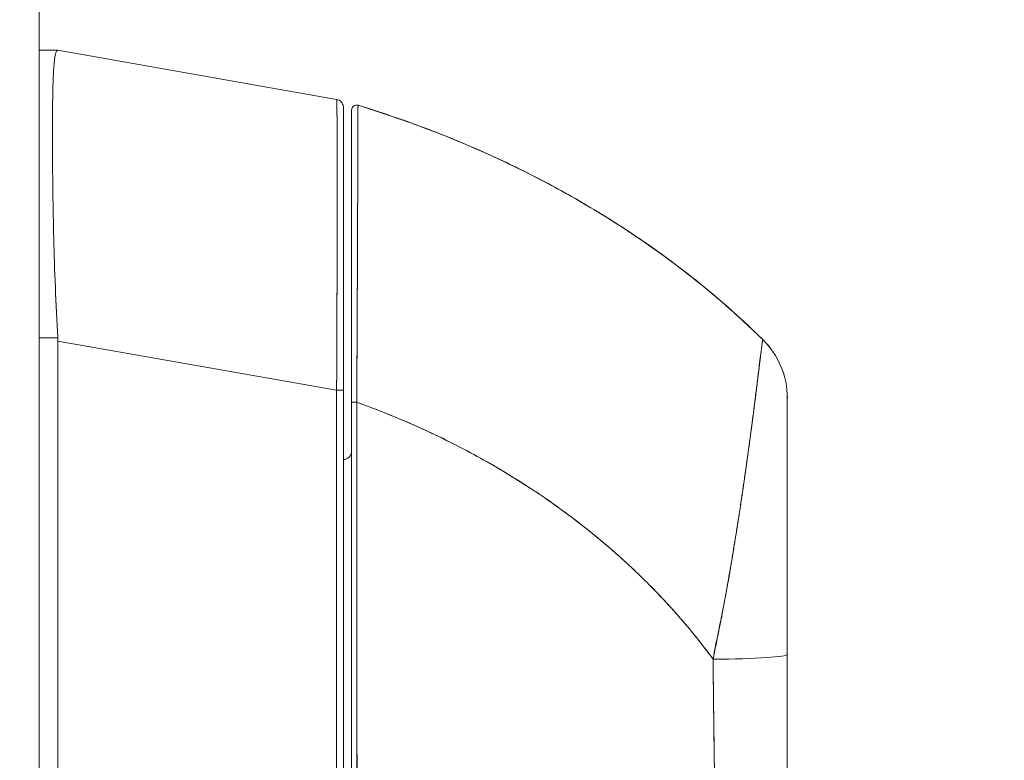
# Model space of a CAD drawing. Header units: inches. Extents: x 10 to 331, y 10 to 212.
# Tile 116 of 145: x 257.55 to 259.91, y 116.33 to 118.1. Entities that reach past the tile are written whole.
import ezdxf

# ---------------------------------------------------------------- set-up
doc = ezdxf.new("R2010")
doc.units = ezdxf.units.IN
doc.header["$LTSCALE"] = 20
doc.header["$MEASUREMENT"] = 0
for name, color, linetype, lineweight in [('Dimension (ANSI)', 7, 'Continuous', 5), ('Hatch (ANSI)', 7, 'Continuous', 5), ('Visible (ANSI)', 7, 'Continuous', 5)]:
    doc.layers.add(name, color=color, linetype=linetype, lineweight=lineweight)
doc.styles.add('ROMANS', font='romans.shx')
doc.dimstyles.new('Default (ANSI)', dxfattribs={"dimscale": 20, "dimtxt": 0.065, "dimasz": 0.08, "dimexe": 0.125, "dimexo": 0.0625, "dimgap": 0.031496, "dimtad": 0, "dimtih": 1, "dimtoh": 1, "dimrnd": 1e-08, "dimzin": 0, "dimdsep": 46, "dimtxsty": 'ROMANS', "dimcen": 0.09, "dimdle": 0.393701, "dimclrd": 256, "dimclre": 256, "dimclrt": 256, "dimadec": 0, "dimazin": 0, "dimtfac": 1.538462, "dimtofl": 0, "dimtmove": 0, "dimatfit": 3, "dimfxl": 1, "dimtolj": 1, "dimtzin": 0, "dimlwd": -1, "dimlwe": -1, "dimarcsym": 0})

# ---------------------------------------------------------------- blocks, each defined once
blk = doc.blocks.new('*D30')
at = {"layer": 'Defpoints', "color": 0, "transparency": 16777216}
for p in [(256.3255, 144.8243), (265.7186, 144.8243), (255.3714, 115.6993)]:
    blk.add_point(p, dxfattribs=at)
at = {"layer": 'Dimension (ANSI)', "transparency": 16777216}
for p, q in [((257.5755, 144.8243), (268.2186, 144.8243)), ((265.7186, 143.2243), (265.7186, 131.885)), ((265.7186, 117.2993), (265.7186, 127.1584)), ((256.6214, 115.6993), (268.2186, 115.6993))]:
    blk.add_line(p, q, dxfattribs=at)
for points in [[(265.4519, 143.2243), (265.9852, 143.2243), (265.7186, 144.8243)], [(265.4519, 117.2993), (265.9852, 117.2993), (265.7186, 115.6993)]]:
    blk.add_solid(points, dxfattribs=at)
at = {"layer": 'Dimension (ANSI)', "transparency": 16777216, "insert": (265.7186, 129.5217), "char_height": 1.3, "attachment_point": 5, "style": 'ROMANS'}
blk.add_mtext('\\A1;29.12\\PTYP.', dxfattribs=at)

msp = doc.modelspace()

# ---------------------------------------------------------------- hatches: boundary and pattern name
at = {"layer": 'Hatch (ANSI)'}
h = msp.add_hatch(dxfattribs=at)
h.set_pattern_fill('ANSI31', color=256, scale=20, angle=15, style=0)
edge = h.paths.add_edge_path()
edge.add_line((256.7192, 147.5744), (257.4692, 147.5744))
edge.add_ellipse((257.4692, 147.5431), major_axis=(0, 0.0312), ratio=1, start_angle=270, end_angle=360, ccw=False)
edge.add_line((257.5005, 147.5431), (257.5005, 85.543))
edge.add_ellipse((257.4692, 85.543), major_axis=(0.0313, 0), ratio=1, start_angle=270, end_angle=360, ccw=False)
edge.add_line((257.4692, 85.5118), (256.7192, 85.5118))
edge.add_line((256.7192, 85.5118), (256.7192, 85.4181))
edge.add_line((256.7192, 85.4181), (257.4692, 85.4181))
edge.add_ellipse((257.4692, 85.543), major_axis=(0, -0.125), ratio=1, start_angle=0, end_angle=90)
edge.add_line((257.5942, 85.543), (257.5942, 147.5431))
edge.add_ellipse((257.4692, 147.5431), major_axis=(0.1249, 0), ratio=1, start_angle=0, end_angle=90)
edge.add_line((257.4692, 147.6681), (256.7192, 147.6681))
edge.add_line((256.7192, 147.6681), (256.7192, 147.5744))

# ---------------------------------------------------------------- linework, layer by layer
at = {"layer": 'Visible (ANSI)'}
for p, q in [((257.5942, 85.543), (257.5942, 147.5431)), ((257.6386, 118.0316), (257.5942, 118.0316)), ((257.6386, 118.0316), (257.6385, 118.0316)), ((257.6385, 118.0316), (257.6386, 118.0316)), ((258.3063, 117.9138), (257.6388, 118.0316)), ((257.6388, 118.0316), (257.6388, 118.0316)), ((257.6388, 118.0316), (257.6388, 118.0316)), ((258.3063, 117.9138), (258.3063, 117.9138)), ((258.3063, 117.9138), (258.3063, 117.9138)), ((258.3225, 117.2168), (258.3225, 117.8944)), ((257.6261, 117.7639), (257.6261, 117.7639)), ((257.6261, 117.7637), (257.6261, 117.7637)), ((257.6261, 117.7637), (257.6261, 117.7637)), ((257.6262, 117.744), (257.6262, 117.744)), ((257.6262, 117.7438), (257.6262, 117.7438)), ((257.5942, 117.3425), (257.6386, 117.3425)), ((257.6386, 117.3425), (257.5942, 117.3425)), ((257.6388, 117.3346), (257.6388, 116.2706)), ((257.6388, 116.2706), (257.6388, 117.3346)), ((257.6388, 117.3346), (258.3063, 117.2168)), ((258.3063, 117.2168), (257.6388, 117.3346)), ((258.3063, 116.2904), (258.3063, 117.2168)), ((258.3063, 117.2168), (258.3063, 116.2904)), ((258.3225, 116.2904), (258.3225, 117.2168)), ((258.3225, 117.2168), (258.3225, 116.2904)), ((258.3545, 117.1834), (258.3545, 117.1834)), ((259.3855, 117.198), (259.3855, 117.1981)), ((258.3549, 117.107), (258.3545, 117.107)), ((258.3545, 117.107), (258.3549, 117.107)), ((259.2081, 116.5431), (259.2081, 116.5431)), ((259.2081, 116.5431), (259.2081, 116.5431)), ((259.2086, 116.4959), (259.2086, 116.4959))]:
    msp.add_line(p, q, dxfattribs=at)
for centre, radius, start, end in [((258.3029, 117.8944), 0.0197, 79.9751, 79.9801), ((258.3029, 117.8944), 0.0197, 79.9751, 80), ((258.3029, 117.894), 0.0197, 79.6627, 79.7232), ((258.3029, 117.894), 0.0197, 79.6615, 79.722), ((258.354, 117.8883), 0.0118, 73.0732, 180), ((258.354, 117.8883), 0.0118, 73.0681, 180.0177), ((258.3029, 117.3502), 0.0197, 281.4243, 281.432), ((259.1887, 117.1981), 0.1968, 359.9852, 45.4624), ((259.1887, 117.198), 0.1969, 0, 45.4728), ((258.3225, 117.0707), 0.0197, 270, 0)]:
    msp.add_arc(centre, radius, start, end, dxfattribs=at)
for centre, major_axis, ratio, start_param, end_param in [((257.5099, 118.0316), (0.129, 0), 0.001273, 0.007284, 0.061264), ((257.5099, 118.0316), (0.129, 0), 0.001274, 0.007284, 0.061264), ((257.5099, 117.3346), (0.129, 0), 0.999999, 0, 0.061082), ((257.5099, 117.3346), (0.129, 0), 0.999999, 0, 0.061082), ((258.3029, 117.2168), (0.0197, 0), 0.001274, 0.000001, 1.396264), ((258.3029, 117.2168), (0.0197, 0), 0.001274, 0, 1.396263), ((258.354, 117.1882), (-0.0118, 0), 0.000928, 0, 1.610517), ((258.354, 117.1882), (-0.0118, 0), 0.000928, 0, 1.610517), ((259.228, 116.5431), (0, -0.6398), 0.000117, 1.776706, 1.779162), ((259.1887, 116.5843), (0.1969, 0), 0.059815, 4.809756, 6.283185), ((259.1887, 116.5843), (0.1969, 0), 0.059815, 4.809756, 6.283185), ((259.169, 116.4959), (0.0591, 0), 0.00001, 5.447456, 5.447942)]:
    msp.add_ellipse(centre, major_axis=major_axis, ratio=ratio, start_param=start_param, end_param=end_param, dxfattribs=at)
for points, knots in [([(257.6386, 117.3425), (257.6362, 117.3835), (257.6342, 117.4242), (257.6327, 117.4642), (257.6311, 117.5041), (257.6299, 117.5432), (257.629, 117.581), (257.6281, 117.6187), (257.6274, 117.6551), (257.6269, 117.6897), (257.6264, 117.7242), (257.6261, 117.757), (257.6259, 117.7875), (257.6257, 117.818), (257.6257, 117.8462), (257.6259, 117.8717), (257.6261, 117.8973), (257.6264, 117.9201), (257.6269, 117.94), (257.6274, 117.9598), (257.6281, 117.9767), (257.629, 117.9903), (257.6299, 118.004), (257.6311, 118.0143), (257.6327, 118.0213), (257.6342, 118.0282), (257.6362, 118.0317), (257.6386, 118.0316)], [0, 0, 0, 0, 0.111111, 0.111111, 0.111111, 0.222222, 0.222222, 0.222222, 0.333333, 0.333333, 0.333333, 0.444444, 0.444444, 0.444444, 0.555556, 0.555556, 0.555556, 0.666667, 0.666667, 0.666667, 0.777778, 0.777778, 0.777778, 0.888889, 0.888889, 0.888889, 1, 1, 1, 1]), ([(257.6386, 118.0316), (257.6363, 118.0317), (257.6343, 118.0282), (257.6327, 118.0213), (257.6311, 118.0144), (257.6299, 118.004), (257.629, 117.9903), (257.629, 117.9903), (257.629, 117.9902), (257.629, 117.9902), (257.6281, 117.9766), (257.6274, 117.9598), (257.6269, 117.94), (257.6269, 117.9399), (257.6269, 117.9399), (257.6269, 117.9398), (257.6264, 117.92), (257.6261, 117.8973), (257.6259, 117.8719), (257.6259, 117.8718), (257.6259, 117.8717), (257.6259, 117.8716), (257.6257, 117.8461), (257.6257, 117.818), (257.6259, 117.7875), (257.6259, 117.7874), (257.6259, 117.7873), (257.6259, 117.7872), (257.6261, 117.7569), (257.6264, 117.7243), (257.6269, 117.6898), (257.6269, 117.6898), (257.6269, 117.6897), (257.6269, 117.6896), (257.6274, 117.6551), (257.6281, 117.6188), (257.629, 117.5812), (257.629, 117.5811), (257.629, 117.581), (257.629, 117.581), (257.6299, 117.5432), (257.6311, 117.504), (257.6327, 117.464), (257.6327, 117.4639), (257.6327, 117.4638), (257.6327, 117.4637), (257.6343, 117.4239), (257.6363, 117.3832), (257.6386, 117.3425)], [0, 0, 0, 0, 0.110836, 0.110836, 0.110836, 0.222222, 0.222222, 0.222222, 0.222377, 0.222377, 0.222377, 0.333093, 0.333093, 0.333093, 0.333333, 0.333333, 0.333333, 0.444037, 0.444037, 0.444037, 0.444444, 0.444444, 0.444444, 0.555556, 0.555556, 0.555556, 0.555957, 0.555957, 0.555957, 0.666667, 0.666667, 0.666667, 0.6669, 0.6669, 0.6669, 0.777608, 0.777608, 0.777608, 0.777778, 0.777778, 0.777778, 0.888889, 0.888889, 0.888889, 0.889157, 0.889157, 0.889157, 1, 1, 1, 1]), ([(258.3063, 117.2168), (258.3063, 117.2263), (258.3064, 117.2358), (258.3064, 117.2454), (258.3065, 117.2575), (258.3065, 117.2697), (258.3066, 117.2819), (258.3066, 117.294), (258.3067, 117.3061), (258.3067, 117.3181), (258.3068, 117.3301), (258.3068, 117.342), (258.3068, 117.3539), (258.3069, 117.3658), (258.3069, 117.3776), (258.307, 117.3893), (258.307, 117.401), (258.307, 117.4126), (258.3071, 117.4241), (258.3071, 117.4356), (258.3072, 117.447), (258.3072, 117.4583), (258.3072, 117.467), (258.3072, 117.4756), (258.3073, 117.4842), (258.3073, 117.4867), (258.3073, 117.4892), (258.3073, 117.4918), (258.3073, 117.5028), (258.3073, 117.5137), (258.3074, 117.5244), (258.3074, 117.5351), (258.3074, 117.5457), (258.3074, 117.5562), (258.3075, 117.5666), (258.3075, 117.5769), (258.3075, 117.587), (258.3075, 117.5971), (258.3075, 117.6071), (258.3075, 117.6168), (258.3076, 117.6266), (258.3076, 117.6362), (258.3076, 117.6456), (258.3076, 117.655), (258.3076, 117.6642), (258.3076, 117.6732), (258.3076, 117.6821), (258.3076, 117.6909), (258.3076, 117.6995), (258.3076, 117.7034), (258.3076, 117.7072), (258.3076, 117.711), (258.3076, 117.7156), (258.3076, 117.7201), (258.3076, 117.7246), (258.3076, 117.7327), (258.3076, 117.7407), (258.3076, 117.7484), (258.3076, 117.756), (258.3076, 117.7635), (258.3076, 117.7707), (258.3076, 117.7779), (258.3076, 117.7849), (258.3075, 117.7916), (258.3075, 117.7984), (258.3075, 117.8048), (258.3075, 117.811), (258.3075, 117.8173), (258.3075, 117.8232), (258.3074, 117.8289), (258.3074, 117.8346), (258.3074, 117.84), (258.3074, 117.8452), (258.3073, 117.8503), (258.3073, 117.8552), (258.3073, 117.8598), (258.3073, 117.8604), (258.3073, 117.861), (258.3073, 117.8617), (258.3072, 117.8656), (258.3072, 117.8693), (258.3072, 117.8728), (258.3071, 117.8768), (258.3071, 117.8806), (258.3071, 117.884), (258.307, 117.8875), (258.307, 117.8906), (258.307, 117.8935), (258.3069, 117.8964), (258.3069, 117.899), (258.3068, 117.9012), (258.3068, 117.9035), (258.3067, 117.9055), (258.3067, 117.9071), (258.3066, 117.9088), (258.3066, 117.9101), (258.3065, 117.9112), (258.3065, 117.9122), (258.3064, 117.913), (258.3064, 117.9134), (258.3064, 117.9137), (258.3063, 117.9138), (258.3063, 117.9138)], [0, 0, 0, 0, 0.0260388, 0.0260388, 0.0260388, 0.0593991, 0.0593991, 0.0593991, 0.0926497, 0.0926497, 0.0926497, 0.1257938, 0.1257938, 0.1257938, 0.1588389, 0.1588389, 0.1588389, 0.1917905, 0.1917905, 0.1917905, 0.2246532, 0.2246532, 0.2246532, 0.25, 0.25, 0.25, 0.2574358, 0.2574358, 0.2574358, 0.2901404, 0.2901404, 0.2901404, 0.3227745, 0.3227745, 0.3227745, 0.3553485, 0.3553485, 0.3553485, 0.3878767, 0.3878767, 0.3878767, 0.4203668, 0.4203668, 0.4203668, 0.4528349, 0.4528349, 0.4528349, 0.4852879, 0.4852879, 0.4852879, 0.5, 0.5, 0.5, 0.5177401, 0.5177401, 0.5177401, 0.550195, 0.550195, 0.550195, 0.5826627, 0.5826627, 0.5826627, 0.6151545, 0.6151545, 0.6151545, 0.6476861, 0.6476861, 0.6476861, 0.6802665, 0.6802665, 0.6802665, 0.7129059, 0.7129059, 0.7129059, 0.7456178, 0.7456178, 0.7456178, 0.75, 0.75, 0.75, 0.7784088, 0.7784088, 0.7784088, 0.8112784, 0.8112784, 0.8112784, 0.8442369, 0.8442369, 0.8442369, 0.8772913, 0.8772913, 0.8772913, 0.9104457, 0.9104457, 0.9104457, 0.9437053, 0.9437053, 0.9437053, 0.9770768, 0.9770768, 0.9770768, 0.9991659, 0.9991659, 0.9991659, 0.9991659]), ([(258.3063, 117.9138), (258.3084, 117.9134), (258.3104, 117.9127), (258.3141, 117.9107), (258.3158, 117.9094), (258.3187, 117.9063), (258.3199, 117.9046), (258.3216, 117.9008), (258.3222, 117.8987), (258.3225, 117.8961), (258.3225, 117.8956), (258.3225, 117.895), (258.3225, 117.8949), (258.3225, 117.8947), (258.3225, 117.8946), (258.3225, 117.8945), (258.3225, 117.8945), (258.3225, 117.8945), (258.3225, 117.8945), (258.3225, 117.8945), (258.3225, 117.8945), (258.3225, 117.8944), (258.3225, 117.8944), (258.3225, 117.8944), (258.3225, 117.8944), (258.3225, 117.8944), (258.3225, 117.8944), (258.3225, 117.8944), (258.3225, 117.8944), (258.3225, 117.8944), (258.3225, 117.8944), (258.3225, 117.8944), (258.3225, 117.8944), (258.3225, 117.8944), (258.3225, 117.8944), (258.3225, 117.8944)], [0, 0, 0, 0, 0.0161556, 0.0161556, 0.03207939, 0.03207939, 0.0480115, 0.0480115, 0.06394331, 0.06394331, 0.06787844, 0.06787844, 0.06861572, 0.06861572, 0.06916873, 0.06916873, 0.06937665, 0.06937665, 0.06942682, 0.06942682, 0.06945185, 0.06945185, 0.06950272, 0.06950272, 0.06960397, 0.06960397, 0.07000415, 0.07000415, 0.07080135, 0.07080135, 0.07139923, 0.07139923, 0.07162343, 0.07162343, 0.07163589, 0.07163589, 0.07163589, 0.07163589]), ([(258.3063, 117.9138), (258.3064, 117.9138), (258.3066, 117.9102), (258.3068, 117.9032), (258.307, 117.8961), (258.3071, 117.8856), (258.3072, 117.8717), (258.3073, 117.8579), (258.3074, 117.8408), (258.3075, 117.8207), (258.3075, 117.8006), (258.3076, 117.7775), (258.3076, 117.7517), (258.3076, 117.7259), (258.3076, 117.6974), (258.3076, 117.6667), (258.3076, 117.6359), (258.3075, 117.6029), (258.3075, 117.5679), (258.3074, 117.533), (258.3073, 117.4962), (258.3072, 117.458), (258.3071, 117.4198), (258.307, 117.3803), (258.3068, 117.3399), (258.3066, 117.2995), (258.3064, 117.2583), (258.3063, 117.2168)], [0.0008172, 0.0008172, 0.0008172, 0.0008172, 0.1111111, 0.1111111, 0.1111111, 0.2222222, 0.2222222, 0.2222222, 0.3333333, 0.3333333, 0.3333333, 0.4444444, 0.4444444, 0.4444444, 0.5555556, 0.5555556, 0.5555556, 0.6666667, 0.6666667, 0.6666667, 0.7777778, 0.7777778, 0.7777778, 0.8888889, 0.8888889, 0.8888889, 1, 1, 1, 1]), ([(258.3063, 117.9134), (258.3063, 117.9134), (258.3064, 117.9132), (258.3064, 117.9128), (258.3065, 117.9123), (258.3065, 117.9114), (258.3066, 117.9103), (258.3066, 117.9092), (258.3067, 117.9077), (258.3067, 117.906), (258.3068, 117.9042), (258.3068, 117.9022), (258.3068, 117.8998), (258.3069, 117.8975), (258.3069, 117.8948), (258.307, 117.8919), (258.307, 117.8889), (258.307, 117.8857), (258.3071, 117.8821), (258.3071, 117.8786), (258.3072, 117.8747), (258.3072, 117.8706), (258.3072, 117.8674), (258.3072, 117.8641), (258.3073, 117.8606), (258.3073, 117.8595), (258.3073, 117.8585), (258.3073, 117.8574), (258.3073, 117.8527), (258.3073, 117.8478), (258.3074, 117.8425), (258.3074, 117.8373), (258.3074, 117.8318), (258.3074, 117.826), (258.3075, 117.8203), (258.3075, 117.8142), (258.3075, 117.8079), (258.3075, 117.8017), (258.3075, 117.7951), (258.3075, 117.7883), (258.3076, 117.7815), (258.3076, 117.7745), (258.3076, 117.7672), (258.3076, 117.7599), (258.3076, 117.7524), (258.3076, 117.7446), (258.3076, 117.7371), (258.3076, 117.7294), (258.3076, 117.7215)], [0.0006803, 0.0006803, 0.0006803, 0.0006803, 0.026039, 0.026039, 0.026039, 0.0593997, 0.0593997, 0.0593997, 0.0926502, 0.0926502, 0.0926502, 0.1257944, 0.1257944, 0.1257944, 0.1588399, 0.1588399, 0.1588399, 0.191791, 0.191791, 0.191791, 0.2246533, 0.2246533, 0.2246533, 0.25, 0.25, 0.25, 0.2574361, 0.2574361, 0.2574361, 0.2901408, 0.2901408, 0.2901408, 0.322775, 0.322775, 0.322775, 0.3553497, 0.3553497, 0.3553497, 0.3878762, 0.3878762, 0.3878762, 0.4203663, 0.4203663, 0.4203663, 0.4528321, 0.4528321, 0.4528321, 0.484194, 0.484194, 0.484194, 0.484194]), ([(258.3225, 117.2168), (258.3225, 117.2575), (258.3225, 117.2974), (258.3225, 117.3366), (258.3225, 117.3758), (258.3225, 117.4143), (258.3225, 117.4515), (258.3225, 117.4887), (258.3225, 117.5244), (258.3225, 117.5584), (258.3225, 117.5923), (258.3225, 117.6245), (258.3225, 117.6544), (258.3225, 117.6843), (258.3225, 117.712), (258.3225, 117.737), (258.3225, 117.7621), (258.3225, 117.7846), (258.3225, 117.8041), (258.3225, 117.8236), (258.3225, 117.8402), (258.3225, 117.8537), (258.3225, 117.8671), (258.3225, 117.8774), (258.3225, 117.8842), (258.3225, 117.891), (258.3225, 117.8944), (258.3225, 117.8944)], [0, 0, 0, 0, 0.111111, 0.111111, 0.111111, 0.222222, 0.222222, 0.222222, 0.333333, 0.333333, 0.333333, 0.444444, 0.444444, 0.444444, 0.555556, 0.555556, 0.555556, 0.666667, 0.666667, 0.666667, 0.777778, 0.777778, 0.777778, 0.888889, 0.888889, 0.888889, 1, 1, 1, 1]), ([(258.3225, 117.8944), (258.3225, 117.8943), (258.3225, 117.8943), (258.3225, 117.8919), (258.3225, 117.8784), (258.3225, 117.8304), (258.3225, 117.7954), (258.3225, 117.7076), (258.3225, 117.6536), (258.3225, 117.5321), (258.3225, 117.4626), (258.3225, 117.3483), (258.3225, 117.3045), (258.3225, 117.246), (258.3225, 117.2314), (258.3225, 117.2168)], [0, 0, 0, 0, 0.056294, 0.056294, 0.601235, 0.601235, 1.14251, 1.14251, 1.689624, 1.689624, 2.25407, 2.25407, 2.589419, 2.589419, 2.700746, 2.700746, 2.700746, 2.700746]), ([(258.3575, 117.8996), (258.3575, 117.8996), (258.3575, 117.8996), (258.3575, 117.8996), (258.3575, 117.8996), (258.3575, 117.8995), (258.3575, 117.8995), (258.3575, 117.8995), (258.3575, 117.8994), (258.3575, 117.8993), (258.3575, 117.8993), (258.3575, 117.8992), (258.3575, 117.8991), (258.3575, 117.899), (258.3575, 117.8988), (258.3575, 117.8987), (258.3575, 117.8985), (258.3575, 117.8984), (258.3575, 117.8982), (258.3575, 117.898), (258.3575, 117.8977), (258.3575, 117.8975), (258.3575, 117.8972), (258.3575, 117.8969), (258.3575, 117.8966), (258.3575, 117.8962), (258.3575, 117.8958), (258.3575, 117.8954), (258.3575, 117.8949), (258.3574, 117.8944), (258.3574, 117.8938), (258.3574, 117.8932), (258.3574, 117.8925), (258.3574, 117.8917), (258.3574, 117.8908), (258.3574, 117.8899), (258.3574, 117.8889), (258.3574, 117.888), (258.3574, 117.8871), (258.3574, 117.8861), (258.3574, 117.8858), (258.3574, 117.8855), (258.3574, 117.8852), (258.3574, 117.8838), (258.3574, 117.8823), (258.3574, 117.8807), (258.3574, 117.8789), (258.3574, 117.877), (258.3574, 117.875), (258.3574, 117.8728), (258.3574, 117.8705), (258.3574, 117.8681), (258.3574, 117.8654), (258.3573, 117.8626), (258.3573, 117.8596), (258.3573, 117.8564), (258.3573, 117.8529), (258.3573, 117.8493), (258.3573, 117.8482), (258.3573, 117.8471), (258.3573, 117.8459), (258.3573, 117.843), (258.3573, 117.8399), (258.3573, 117.8367), (258.3572, 117.8318), (258.3572, 117.8267), (258.3572, 117.8213), (258.3572, 117.8154), (258.3572, 117.8092), (258.3572, 117.8026), (258.3571, 117.7956), (258.3571, 117.7883), (258.3571, 117.7806), (258.3571, 117.7804), (258.3571, 117.7802), (258.3571, 117.7799), (258.357, 117.7712), (258.357, 117.7621), (258.357, 117.7526), (258.357, 117.7422), (258.3569, 117.7313), (258.3569, 117.7199), (258.3568, 117.711), (258.3568, 117.7019), (258.3568, 117.6925), (258.3568, 117.6885), (258.3568, 117.6845), (258.3567, 117.6804), (258.3567, 117.6651), (258.3566, 117.6492), (258.3566, 117.6327), (258.3565, 117.6173), (258.3564, 117.6013), (258.3564, 117.5849), (258.3564, 117.5825), (258.3564, 117.5801), (258.3564, 117.5776), (258.3563, 117.5598), (258.3562, 117.5414), (258.3561, 117.5226), (258.3561, 117.5058), (258.356, 117.4887), (258.3559, 117.4712), (258.3559, 117.4681), (258.3559, 117.465), (258.3559, 117.4618), (258.3558, 117.4493), (258.3558, 117.4367), (258.3557, 117.4239), (258.3556, 117.4096), (258.3556, 117.3951), (258.3555, 117.3805), (258.3554, 117.3674), (258.3554, 117.3541), (258.3553, 117.3408), (258.3553, 117.3365), (258.3553, 117.3321), (258.3552, 117.3277), (258.3552, 117.32), (258.3552, 117.3123), (258.3551, 117.3045), (258.3551, 117.2934), (258.355, 117.2823), (258.355, 117.2712), (258.3549, 117.2611), (258.3548, 117.251), (258.3548, 117.2408), (258.3547, 117.2316), (258.3547, 117.2224), (258.3546, 117.2132), (258.3546, 117.2049), (258.3546, 117.1965), (258.3545, 117.1882)], [0, 0, 0, 0, 0.005154, 0.005154, 0.005154, 0.011125, 0.011125, 0.011125, 0.01776, 0.01776, 0.01776, 0.024968, 0.024968, 0.024968, 0.032665, 0.032665, 0.032665, 0.040791, 0.040791, 0.040791, 0.049493, 0.049493, 0.049493, 0.059043, 0.059043, 0.059043, 0.069717, 0.069717, 0.069717, 0.08179, 0.08179, 0.08179, 0.095542, 0.095542, 0.095542, 0.111257, 0.111257, 0.111257, 0.125, 0.125, 0.125, 0.128815, 0.128815, 0.128815, 0.14795, 0.14795, 0.14795, 0.168736, 0.168736, 0.168736, 0.191175, 0.191175, 0.191175, 0.215514, 0.215514, 0.215514, 0.242018, 0.242018, 0.242018, 0.25, 0.25, 0.25, 0.270974, 0.270974, 0.270974, 0.302738, 0.302738, 0.302738, 0.337689, 0.337689, 0.337689, 0.375, 0.375, 0.375, 0.376125, 0.376125, 0.376125, 0.418166, 0.418166, 0.418166, 0.464234, 0.464234, 0.464234, 0.5, 0.5, 0.5, 0.515243, 0.515243, 0.515243, 0.571952, 0.571952, 0.571952, 0.625, 0.625, 0.625, 0.632854, 0.632854, 0.632854, 0.689973, 0.689973, 0.689973, 0.740919, 0.740919, 0.740919, 0.75, 0.75, 0.75, 0.78617, 0.78617, 0.78617, 0.826664, 0.826664, 0.826664, 0.863094, 0.863094, 0.863094, 0.875, 0.875, 0.875, 0.89603, 0.89603, 0.89603, 0.925948, 0.925948, 0.925948, 0.953112, 0.953112, 0.953112, 0.977764, 0.977764, 0.977764, 1, 1, 1, 1]), ([(258.3545, 117.1882), (258.3546, 117.2083), (258.3547, 117.2297), (258.3548, 117.2519), (258.3549, 117.2688), (258.355, 117.2861), (258.3551, 117.3038), (258.3552, 117.31), (258.3552, 117.3164), (258.3552, 117.3227), (258.3554, 117.3476), (258.3555, 117.3731), (258.3556, 117.3982), (258.3556, 117.4085), (258.3557, 117.4189), (258.3557, 117.4291), (258.3558, 117.4448), (258.3559, 117.4603), (258.3559, 117.4755), (258.356, 117.5001), (258.3561, 117.5239), (258.3562, 117.5472), (258.3562, 117.5488), (258.3562, 117.5504), (258.3563, 117.552), (258.3564, 117.5773), (258.3565, 117.6017), (258.3565, 117.6247), (258.3566, 117.6344), (258.3566, 117.6438), (258.3566, 117.6529), (258.3567, 117.6663), (258.3567, 117.6791), (258.3568, 117.6912), (258.3568, 117.7081), (258.3569, 117.7236), (258.3569, 117.7378), (258.3569, 117.7417), (258.357, 117.7456), (258.357, 117.7493), (258.357, 117.7678), (258.3571, 117.7837), (258.3571, 117.7977), (258.3571, 117.7982), (258.3571, 117.7988), (258.3571, 117.7993), (258.3572, 117.8134), (258.3572, 117.8254), (258.3573, 117.8358), (258.3573, 117.838), (258.3573, 117.8402), (258.3573, 117.8423), (258.3573, 117.8505), (258.3573, 117.8576), (258.3573, 117.8637), (258.3574, 117.8662), (258.3574, 117.8686), (258.3574, 117.8708), (258.3574, 117.8753), (258.3574, 117.8791), (258.3574, 117.8824), (258.3574, 117.8846), (258.3574, 117.8865), (258.3574, 117.8882), (258.3574, 117.8902), (258.3574, 117.8919), (258.3574, 117.8933), (258.3574, 117.8949), (258.3575, 117.8961), (258.3575, 117.8971), (258.3575, 117.8976), (258.3575, 117.898), (258.3575, 117.8984), (258.3575, 117.8993), (258.3575, 117.8996), (258.3575, 117.8996)], [0, 0, 0, 0, 0.051762, 0.051762, 0.051762, 0.090909, 0.090909, 0.090909, 0.104756, 0.104756, 0.104756, 0.15926, 0.15926, 0.15926, 0.181818, 0.181818, 0.181818, 0.216639, 0.216639, 0.216639, 0.272727, 0.272727, 0.272727, 0.27663, 0.27663, 0.27663, 0.337872, 0.337872, 0.337872, 0.363636, 0.363636, 0.363636, 0.401523, 0.401523, 0.401523, 0.454545, 0.454545, 0.454545, 0.469339, 0.469339, 0.469339, 0.542657, 0.542657, 0.542657, 0.545455, 0.545455, 0.545455, 0.62016, 0.62016, 0.62016, 0.636364, 0.636364, 0.636364, 0.700569, 0.700569, 0.700569, 0.727273, 0.727273, 0.727273, 0.781747, 0.781747, 0.781747, 0.818182, 0.818182, 0.818182, 0.861421, 0.861421, 0.861421, 0.909091, 0.909091, 0.909091, 0.93478, 0.93478, 0.93478, 1, 1, 1, 1]), ([(258.3574, 117.8996), (258.6331, 117.8158), (258.9, 117.6846), (259.1983, 117.4568), (259.2646, 117.3996), (259.3267, 117.3385)], [0, 0, 0, 0, 2.195901, 2.195901, 2.860138, 2.860138, 2.860138, 2.860138]), ([(258.3575, 117.8996), (258.4359, 117.8757), (258.5108, 117.849), (258.5819, 117.82), (258.6531, 117.791), (258.7206, 117.7598), (258.7845, 117.7268), (258.8484, 117.6939), (258.9087, 117.6592), (258.9654, 117.6233), (259.0221, 117.5875), (259.0753, 117.5504), (259.1251, 117.5126), (259.1749, 117.4747), (259.2212, 117.4361), (259.2643, 117.3972), (259.2859, 117.3776), (259.3067, 117.358), (259.3267, 117.3383)], [0, 0, 0, 0, 0.181782, 0.181782, 0.181782, 0.363564, 0.363564, 0.363564, 0.545346, 0.545346, 0.545346, 0.727128, 0.727128, 0.727128, 0.90891, 0.90891, 0.90891, 1, 1, 1, 1]), ([(259.3267, 117.3383), (259.2994, 117.3653), (259.2705, 117.3921), (259.2401, 117.4187), (259.2097, 117.4454), (259.1776, 117.4719), (259.144, 117.498), (259.1103, 117.5242), (259.0751, 117.55), (259.0382, 117.5754), (259.0013, 117.6007), (258.9627, 117.6256), (258.9225, 117.6498), (258.8823, 117.674), (258.8403, 117.6977), (258.7967, 117.7205), (258.7531, 117.7433), (258.7077, 117.7653), (258.6606, 117.7864), (258.6136, 117.8074), (258.5648, 117.8275), (258.5142, 117.8465), (258.4637, 117.8654), (258.4114, 117.8832), (258.3575, 117.8996)], [0, 0, 0, 0, 0.12462, 0.12462, 0.12462, 0.249674, 0.249674, 0.249674, 0.374729, 0.374729, 0.374729, 0.499784, 0.499784, 0.499784, 0.624839, 0.624839, 0.624839, 0.749894, 0.749894, 0.749894, 0.874949, 0.874949, 0.874949, 1, 1, 1, 1]), ([(258.3422, 117.8883), (258.3422, 117.8882), (258.3422, 117.8838), (258.3422, 117.875), (258.3422, 117.8662), (258.3422, 117.8529), (258.3422, 117.8355), (258.3422, 117.8181), (258.3422, 117.7966), (258.3422, 117.7713), (258.3422, 117.746), (258.3422, 117.7169), (258.3422, 117.6846), (258.3422, 117.6523), (258.3422, 117.6168), (258.3422, 117.5788), (258.3422, 117.5407), (258.3422, 117.5002), (258.3422, 117.4577), (258.3422, 117.4152), (258.3422, 117.3707), (258.3422, 117.3257), (258.3422, 117.2806), (258.3422, 117.235), (258.3422, 117.1882)], [0, 0, 0, 0, 0.125, 0.125, 0.125, 0.25, 0.25, 0.25, 0.375, 0.375, 0.375, 0.5, 0.5, 0.5, 0.625, 0.625, 0.625, 0.75, 0.75, 0.75, 0.875, 0.875, 0.875, 1, 1, 1, 1]), ([(258.3422, 117.1882), (258.3422, 117.1964), (258.3422, 117.2046), (258.3422, 117.2128), (258.3422, 117.2219), (258.3422, 117.2309), (258.3422, 117.24), (258.3422, 117.25), (258.3422, 117.2599), (258.3422, 117.2699), (258.3422, 117.2808), (258.3422, 117.2917), (258.3422, 117.3026), (258.3422, 117.3146), (258.3422, 117.3265), (258.3422, 117.3383), (258.3422, 117.3514), (258.3422, 117.3645), (258.3422, 117.3774), (258.3422, 117.3918), (258.3422, 117.406), (258.3422, 117.4201), (258.3422, 117.4319), (258.3422, 117.4436), (258.3422, 117.4551), (258.3422, 117.459), (258.3422, 117.4628), (258.3422, 117.4666), (258.3422, 117.4838), (258.3422, 117.5007), (258.3422, 117.5172), (258.3422, 117.5357), (258.3422, 117.5537), (258.3422, 117.5713), (258.3422, 117.59), (258.3422, 117.6081), (258.3422, 117.6256), (258.3422, 117.6418), (258.3422, 117.6574), (258.3422, 117.6724), (258.3422, 117.6757), (258.3422, 117.679), (258.3422, 117.6823), (258.3422, 117.6923), (258.3422, 117.702), (258.3422, 117.7113), (258.3422, 117.7225), (258.3422, 117.7333), (258.3422, 117.7436), (258.3422, 117.7529), (258.3422, 117.7619), (258.3422, 117.7705), (258.3422, 117.7783), (258.3422, 117.7857), (258.3422, 117.7928), (258.3422, 117.7993), (258.3422, 117.8054), (258.3422, 117.8112), (258.3422, 117.8165), (258.3422, 117.8216), (258.3422, 117.8263), (258.3422, 117.8292), (258.3422, 117.832), (258.3422, 117.8346), (258.3422, 117.836), (258.3422, 117.8374), (258.3422, 117.8387), (258.3422, 117.8423), (258.3422, 117.8457), (258.3422, 117.8489), (258.3422, 117.8519), (258.3422, 117.8546), (258.3422, 117.8573), (258.3422, 117.8597), (258.3422, 117.8619), (258.3422, 117.8641), (258.3422, 117.8661), (258.3422, 117.8679), (258.3422, 117.8697), (258.3422, 117.8713), (258.3422, 117.8728), (258.3422, 117.8742), (258.3422, 117.8754), (258.3422, 117.8766), (258.3422, 117.8777), (258.3422, 117.8787), (258.3422, 117.8797), (258.3422, 117.8805), (258.3422, 117.8813), (258.3422, 117.882), (258.3422, 117.8826), (258.3422, 117.8832), (258.3422, 117.8837), (258.3422, 117.8842), (258.3422, 117.8846), (258.3422, 117.885), (258.3422, 117.8853), (258.3422, 117.8857), (258.3422, 117.886), (258.3422, 117.8862), (258.3422, 117.8865), (258.3422, 117.8867), (258.3422, 117.8869), (258.3422, 117.8871), (258.3422, 117.8873), (258.3422, 117.8874), (258.3422, 117.8875), (258.3422, 117.8877), (258.3422, 117.8878), (258.3422, 117.8879), (258.3422, 117.888), (258.3422, 117.888), (258.3422, 117.8881), (258.3422, 117.8882), (258.3422, 117.8882), (258.3422, 117.8882), (258.3422, 117.8883), (258.3422, 117.8883), (258.3422, 117.8883), (258.3422, 117.8883), (258.3422, 117.8883)], [0, 0, 0, 0, 0.02245, 0.02245, 0.02245, 0.047334, 0.047334, 0.047334, 0.074749, 0.074749, 0.074749, 0.10494, 0.10494, 0.10494, 0.138177, 0.138177, 0.138177, 0.174941, 0.174941, 0.174941, 0.215785, 0.215785, 0.215785, 0.25, 0.25, 0.25, 0.261359, 0.261359, 0.261359, 0.312557, 0.312557, 0.312557, 0.36984, 0.36984, 0.36984, 0.430819, 0.430819, 0.430819, 0.48753, 0.48753, 0.48753, 0.5, 0.5, 0.5, 0.538486, 0.538486, 0.538486, 0.584458, 0.584458, 0.584458, 0.626373, 0.626373, 0.626373, 0.664667, 0.664667, 0.664667, 0.699465, 0.699465, 0.699465, 0.731072, 0.731072, 0.731072, 0.75, 0.75, 0.75, 0.759869, 0.759869, 0.759869, 0.78621, 0.78621, 0.78621, 0.810385, 0.810385, 0.810385, 0.832663, 0.832663, 0.832663, 0.853294, 0.853294, 0.853294, 0.872282, 0.872282, 0.872282, 0.889703, 0.889703, 0.889703, 0.905292, 0.905292, 0.905292, 0.91893, 0.91893, 0.91893, 0.930901, 0.930901, 0.930901, 0.941484, 0.941484, 0.941484, 0.950952, 0.950952, 0.950952, 0.959577, 0.959577, 0.959577, 0.967632, 0.967632, 0.967632, 0.975259, 0.975259, 0.975259, 0.982403, 0.982403, 0.982403, 0.988977, 0.988977, 0.988977, 0.994894, 0.994894, 0.994894, 1, 1, 1, 1]), ([(259.3267, 117.3383), (259.3266, 117.3385), (259.3265, 117.3381), (259.3263, 117.337), (259.3262, 117.3361), (259.326, 117.3347), (259.3257, 117.3328), (259.3256, 117.3322), (259.3255, 117.3316), (259.3254, 117.3309), (259.325, 117.3277), (259.3244, 117.3235), (259.3237, 117.318), (259.3235, 117.3162), (259.3233, 117.3143), (259.323, 117.3122), (259.3224, 117.3077), (259.3218, 117.3024), (259.321, 117.2964), (259.3202, 117.2893), (259.3191, 117.281), (259.318, 117.2715), (259.3177, 117.2693), (259.3174, 117.267), (259.3171, 117.2646), (259.3156, 117.2523), (259.3139, 117.2381), (259.3119, 117.2219), (259.3112, 117.2167), (259.3105, 117.2112), (259.3098, 117.2055), (259.3083, 117.194), (259.3068, 117.1816), (259.3051, 117.1684), (259.3041, 117.1607), (259.303, 117.1527), (259.302, 117.1445), (259.3007, 117.1348), (259.2994, 117.1248), (259.298, 117.1144), (259.2976, 117.1112), (259.2972, 117.108), (259.2967, 117.1047), (259.2937, 117.0822), (259.2904, 117.0581), (259.2868, 117.0326), (259.2853, 117.022), (259.2838, 117.0111), (259.2821, 117), (259.28, 116.9852), (259.2777, 116.97), (259.2754, 116.9543), (259.2715, 116.9283), (259.2672, 116.9011), (259.2627, 116.8726), (259.2623, 116.8698), (259.2619, 116.867), (259.2614, 116.8642), (259.2595, 116.8523), (259.2576, 116.8403), (259.2556, 116.8282), (259.2536, 116.8157), (259.2515, 116.803), (259.2494, 116.7904), (259.245, 116.7645), (259.2403, 116.7385), (259.2355, 116.7132), (259.2353, 116.7125), (259.2352, 116.7119), (259.2351, 116.7113), (259.2303, 116.6863), (259.2254, 116.662), (259.2206, 116.6385), (259.216, 116.6157), (259.2116, 116.5937), (259.2078, 116.5726)], [0, 0, 0, 0, 0.060624, 0.060624, 0.060624, 0.111111, 0.111111, 0.111111, 0.126587, 0.126587, 0.126587, 0.198791, 0.198791, 0.198791, 0.222222, 0.222222, 0.222222, 0.273294, 0.273294, 0.273294, 0.333333, 0.333333, 0.333333, 0.347437, 0.347437, 0.347437, 0.420522, 0.420522, 0.420522, 0.444444, 0.444444, 0.444444, 0.493399, 0.493399, 0.493399, 0.52195, 0.52195, 0.52195, 0.555556, 0.555556, 0.555556, 0.565886, 0.565886, 0.565886, 0.637117, 0.637117, 0.637117, 0.666667, 0.666667, 0.666667, 0.705993, 0.705993, 0.705993, 0.771333, 0.771333, 0.771333, 0.777778, 0.777778, 0.777778, 0.804681, 0.804681, 0.804681, 0.832365, 0.832365, 0.832365, 0.888889, 0.888889, 0.888889, 0.890266, 0.890266, 0.890266, 0.946106, 0.946106, 0.946106, 1, 1, 1, 1]), ([(259.2078, 116.5726), (259.2102, 116.5841), (259.2125, 116.5955), (259.2148, 116.6069), (259.2174, 116.6197), (259.22, 116.6323), (259.2224, 116.645), (259.2252, 116.6589), (259.2279, 116.6728), (259.2305, 116.6867), (259.2326, 116.6978), (259.2347, 116.7089), (259.2367, 116.72), (259.2375, 116.7241), (259.2382, 116.7282), (259.239, 116.7323), (259.242, 116.7489), (259.2449, 116.7655), (259.2477, 116.7818), (259.2509, 116.8), (259.2539, 116.8179), (259.2567, 116.8355), (259.2581, 116.8438), (259.2594, 116.852), (259.2607, 116.8601), (259.2626, 116.8715), (259.2644, 116.8827), (259.2661, 116.8937), (259.2695, 116.9153), (259.2727, 116.9361), (259.2757, 116.9563), (259.2772, 116.9664), (259.2787, 116.9764), (259.2801, 116.9862), (259.282, 116.9987), (259.2837, 117.0109), (259.2854, 117.0228), (259.2889, 117.047), (259.292, 117.0699), (259.2949, 117.0914), (259.2951, 117.0924), (259.2952, 117.0934), (259.2953, 117.0943), (259.2982, 117.1156), (259.3008, 117.1354), (259.3032, 117.1539), (259.3045, 117.1641), (259.3058, 117.1738), (259.307, 117.1832), (259.3079, 117.1908), (259.3089, 117.1981), (259.3097, 117.2051), (259.3116, 117.2198), (259.3133, 117.2332), (259.3148, 117.2453), (259.315, 117.2476), (259.3153, 117.2498), (259.3156, 117.2519), (259.3167, 117.2606), (259.3176, 117.2687), (259.3185, 117.276), (259.3196, 117.2846), (259.3205, 117.2922), (259.3214, 117.299), (259.3214, 117.2995), (259.3215, 117.3), (259.3216, 117.3005), (259.3222, 117.3061), (259.3229, 117.3112), (259.3234, 117.3155), (259.324, 117.3199), (259.3245, 117.3237), (259.3249, 117.3268), (259.325, 117.3276), (259.3251, 117.3284), (259.3252, 117.3292), (259.3255, 117.331), (259.3257, 117.3325), (259.3259, 117.3338), (259.3261, 117.3355), (259.3263, 117.3367), (259.3264, 117.3374), (259.3266, 117.3381), (259.3267, 117.3384), (259.3267, 117.3383)], [0, 0, 0, 0, 0.025561, 0.025561, 0.025561, 0.054074, 0.054074, 0.054074, 0.085653, 0.085653, 0.085653, 0.111111, 0.111111, 0.111111, 0.120564, 0.120564, 0.120564, 0.159118, 0.159118, 0.159118, 0.202025, 0.202025, 0.202025, 0.222222, 0.222222, 0.222222, 0.25045, 0.25045, 0.25045, 0.305586, 0.305586, 0.305586, 0.333333, 0.333333, 0.333333, 0.368899, 0.368899, 0.368899, 0.441105, 0.441105, 0.441105, 0.444444, 0.444444, 0.444444, 0.516088, 0.516088, 0.516088, 0.555556, 0.555556, 0.555556, 0.587675, 0.587675, 0.587675, 0.654416, 0.654416, 0.654416, 0.666667, 0.666667, 0.666667, 0.716143, 0.716143, 0.716143, 0.773469, 0.773469, 0.773469, 0.777778, 0.777778, 0.777778, 0.826688, 0.826688, 0.826688, 0.875825, 0.875825, 0.875825, 0.888889, 0.888889, 0.888889, 0.920777, 0.920777, 0.920777, 0.962174, 0.962174, 0.962174, 1, 1, 1, 1]), ([(259.3267, 117.3384), (259.3267, 117.3384), (259.3267, 117.3384), (259.3267, 117.3384), (259.3267, 117.3384), (259.3267, 117.3384), (259.3267, 117.3384), (259.3267, 117.3384), (259.3267, 117.3384), (259.3267, 117.3384), (259.3267, 117.3384), (259.3267, 117.3384), (259.3267, 117.3384), (259.3267, 117.3384), (259.3267, 117.3385), (259.3267, 117.3385), (259.3267, 117.3385), (259.3267, 117.3385), (259.3267, 117.3385), (259.3267, 117.3385), (259.3267, 117.3385), (259.3267, 117.3385), (259.3267, 117.3385), (259.3267, 117.3384), (259.3267, 117.3384), (259.3267, 117.3384), (259.3267, 117.3384), (259.3267, 117.3384), (259.3267, 117.3384), (259.3267, 117.3384), (259.3267, 117.3384), (259.3267, 117.3384), (259.3267, 117.3384), (259.3267, 117.3384), (259.3267, 117.3384), (259.3267, 117.3384), (259.3267, 117.3384)], [0.0828016, 0.0828016, 0.0828016, 0.0828016, 0.1666667, 0.1666667, 0.1666667, 0.2049898, 0.2049898, 0.2049898, 0.3333333, 0.3333333, 0.3333333, 0.354537, 0.354537, 0.354537, 0.4566957, 0.4566957, 0.4566957, 0.5, 0.5, 0.5, 0.5435864, 0.5435864, 0.5435864, 0.645594, 0.645594, 0.645594, 0.6666667, 0.6666667, 0.6666667, 0.7950172, 0.7950172, 0.7950172, 0.8333333, 0.8333333, 0.8333333, 0.9171343, 0.9171343, 0.9171343, 0.9171343]), ([(258.3422, 117.1882), (258.3422, 117.0903), (258.3422, 116.9916), (258.3422, 116.8921), (258.3422, 116.7926), (258.3422, 116.6922), (258.3422, 116.591), (258.3422, 116.4897), (258.3422, 116.3876), (258.3422, 116.2846)], [0, 0, 0, 0, 0.333333, 0.333333, 0.333333, 0.666667, 0.666667, 0.666667, 1, 1, 1, 1]), ([(258.3422, 116.2846), (258.3422, 116.3572), (258.3422, 116.4299), (258.3422, 116.5026), (258.3422, 116.5729), (258.3422, 116.6433), (258.3422, 116.7136), (258.3422, 116.7899), (258.3422, 116.8661), (258.3422, 116.9424), (258.3422, 117.0243), (258.3422, 117.1063), (258.3422, 117.1882)], [0, 0, 0, 0, 0.241265, 0.241265, 0.241265, 0.474784, 0.474784, 0.474784, 0.727965, 0.727965, 0.727965, 1, 1, 1, 1]), ([(258.3551, 116.2845), (258.355, 116.3054), (258.3549, 116.328), (258.3549, 116.3518), (258.3548, 116.3698), (258.3548, 116.3886), (258.3548, 116.4078), (258.3548, 116.4097), (258.3548, 116.4117), (258.3548, 116.4136), (258.3549, 116.4323), (258.3549, 116.4514), (258.3549, 116.4708), (258.3549, 116.4883), (258.3549, 116.5061), (258.3549, 116.5241), (258.3549, 116.5322), (258.3549, 116.5403), (258.3549, 116.5485), (258.3549, 116.5569), (258.3549, 116.5655), (258.3549, 116.574), (258.3549, 116.5897), (258.3549, 116.6055), (258.3549, 116.6213), (258.3548, 116.6464), (258.3548, 116.6715), (258.3548, 116.6967), (258.3548, 116.7011), (258.3547, 116.7055), (258.3547, 116.7099), (258.3547, 116.7386), (258.3546, 116.767), (258.3546, 116.7947), (258.3546, 116.8105), (258.3545, 116.826), (258.3545, 116.8412), (258.3545, 116.8544), (258.3545, 116.8674), (258.3545, 116.8801), (258.3545, 116.8952), (258.3545, 116.9099), (258.3545, 116.9245), (258.3546, 116.9399), (258.3546, 116.9551), (258.3546, 116.97), (258.3546, 116.9703), (258.3546, 116.9705), (258.3546, 116.9707), (258.3547, 116.9873), (258.3547, 117.0036), (258.3548, 117.0196), (258.3548, 117.0373), (258.3548, 117.0547), (258.3548, 117.0716), (258.3549, 117.0766), (258.3549, 117.0816), (258.3549, 117.0865), (258.3549, 117.1005), (258.3549, 117.1142), (258.3548, 117.1275), (258.3548, 117.149), (258.3547, 117.1693), (258.3545, 117.1882)], [0, 0, 0, 0, 0.081335, 0.081335, 0.081335, 0.142857, 0.142857, 0.142857, 0.149075, 0.149075, 0.149075, 0.208369, 0.208369, 0.208369, 0.261718, 0.261718, 0.261718, 0.285714, 0.285714, 0.285714, 0.31059, 0.31059, 0.31059, 0.356152, 0.356152, 0.356152, 0.428571, 0.428571, 0.428571, 0.441332, 0.441332, 0.441332, 0.524105, 0.524105, 0.524105, 0.571429, 0.571429, 0.571429, 0.612746, 0.612746, 0.612746, 0.661888, 0.661888, 0.661888, 0.714286, 0.714286, 0.714286, 0.715129, 0.715129, 0.715129, 0.773301, 0.773301, 0.773301, 0.837913, 0.837913, 0.837913, 0.857143, 0.857143, 0.857143, 0.911653, 0.911653, 0.911653, 1, 1, 1, 1]), ([(258.3545, 117.1882), (258.4053, 117.17), (258.4541, 117.1502), (258.5009, 117.1292), (258.5477, 117.1082), (258.5924, 117.086), (258.6352, 117.0628), (258.6779, 117.0396), (258.7187, 117.0154), (258.7575, 116.9904), (258.7962, 116.9655), (258.833, 116.9397), (258.8679, 116.9135), (258.9028, 116.8872), (258.9358, 116.8604), (258.9669, 116.8333), (258.998, 116.8061), (259.0273, 116.7786), (259.0548, 116.751), (259.0823, 116.7233), (259.1081, 116.6954), (259.1322, 116.6675), (259.1562, 116.6396), (259.1786, 116.6117), (259.1995, 116.5839), (259.2023, 116.5801), (259.2051, 116.5763), (259.2078, 116.5726)], [0, 0, 0, 0, 0.122921, 0.122921, 0.122921, 0.245842, 0.245842, 0.245842, 0.368763, 0.368763, 0.368763, 0.491684, 0.491684, 0.491684, 0.614605, 0.614605, 0.614605, 0.737526, 0.737526, 0.737526, 0.860447, 0.860447, 0.860447, 0.983368, 0.983368, 0.983368, 1, 1, 1, 1]), ([(258.3545, 117.1882), (258.3545, 117.1057), (258.3545, 117.0237), (258.3546, 116.9424), (258.3546, 116.922), (258.3546, 116.9016), (258.3546, 116.8813), (258.3546, 116.8251), (258.3547, 116.7692), (258.3547, 116.7135), (258.3548, 116.6689), (258.3548, 116.6244), (258.3548, 116.5801), (258.3549, 116.5542), (258.3549, 116.5283), (258.3549, 116.5025), (258.355, 116.4293), (258.3551, 116.3566), (258.3551, 116.2845)], [0, 0, 0, 0, 0.266519, 0.266519, 0.266519, 0.333333, 0.333333, 0.333333, 0.518206, 0.518206, 0.518206, 0.666667, 0.666667, 0.666667, 0.753542, 0.753542, 0.753542, 1, 1, 1, 1]), ([(259.2078, 116.5726), (259.1867, 116.6013), (259.164, 116.6302), (259.1394, 116.659), (259.1149, 116.6879), (259.0885, 116.7167), (259.0603, 116.7454), (259.0321, 116.774), (259.002, 116.8025), (258.97, 116.8306), (258.9379, 116.8587), (258.9039, 116.8864), (258.8678, 116.9136), (258.8317, 116.9407), (258.7936, 116.9673), (258.7533, 116.9931), (258.7131, 117.0188), (258.6707, 117.0437), (258.6262, 117.0676), (258.5817, 117.0915), (258.5351, 117.1143), (258.4863, 117.1357), (258.444, 117.1543), (258.4001, 117.1719), (258.3545, 117.1882)], [0, 0, 0, 0, 0.127116, 0.127116, 0.127116, 0.254233, 0.254233, 0.254233, 0.381349, 0.381349, 0.381349, 0.508466, 0.508466, 0.508466, 0.635582, 0.635582, 0.635582, 0.762699, 0.762699, 0.762699, 0.889815, 0.889815, 0.889815, 1, 1, 1, 1]), ([(259.3855, 117.198), (259.3855, 117.1969), (259.3855, 117.1952), (259.3855, 117.1895), (259.3855, 117.1838), (259.3855, 117.1751), (259.3855, 117.1633), (259.3855, 117.1516), (259.3855, 117.1367), (259.3855, 117.1186), (259.3855, 117.1004), (259.3855, 117.079), (259.3855, 117.054), (259.3855, 117.0291), (259.3855, 117.0007), (259.3855, 116.9687), (259.3855, 116.9367), (259.3855, 116.901), (259.3855, 116.8617), (259.3855, 116.8223), (259.3855, 116.7792), (259.3855, 116.7329), (259.3855, 116.6866), (259.3855, 116.6371), (259.3855, 116.5843)], [0.0022922, 0.0022922, 0.0022922, 0.0022922, 0.125, 0.125, 0.125, 0.25, 0.25, 0.25, 0.375, 0.375, 0.375, 0.5, 0.5, 0.5, 0.625, 0.625, 0.625, 0.75, 0.75, 0.75, 0.875, 0.875, 0.875, 1, 1, 1, 1]), ([(259.3855, 117.198), (259.3855, 117.198), (259.3855, 117.1977), (259.3855, 117.1972), (259.3855, 117.1965), (259.3855, 117.1955), (259.3855, 117.1942), (259.3855, 117.1927), (259.3855, 117.1909), (259.3855, 117.1886), (259.3855, 117.1861), (259.3855, 117.183), (259.3855, 117.1796), (259.3855, 117.1757), (259.3855, 117.1713), (259.3855, 117.1664), (259.3855, 117.161), (259.3855, 117.1549), (259.3855, 117.1482), (259.3855, 117.1457), (259.3855, 117.1431), (259.3855, 117.1404), (259.3855, 117.1352), (259.3855, 117.1297), (259.3855, 117.1239), (259.3855, 117.1141), (259.3855, 117.1034), (259.3855, 117.0921), (259.3855, 117.0794), (259.3855, 117.0658), (259.3855, 117.0514), (259.3855, 117.0357), (259.3855, 117.0191), (259.3855, 117.0018), (259.3855, 116.9987), (259.3855, 116.9956), (259.3855, 116.9925), (259.3855, 116.9778), (259.3855, 116.9627), (259.3855, 116.9473), (259.3855, 116.93), (259.3855, 116.9123), (259.3855, 116.8942), (259.3855, 116.8777), (259.3855, 116.861), (259.3855, 116.8441), (259.3855, 116.8287), (259.3855, 116.8132), (259.3855, 116.7975), (259.3855, 116.7973), (259.3855, 116.7971), (259.3855, 116.797), (259.3855, 116.7828), (259.3855, 116.7685), (259.3855, 116.7542), (259.3855, 116.7409), (259.3855, 116.7276), (259.3855, 116.7142), (259.3855, 116.7019), (259.3855, 116.6896), (259.3855, 116.6773), (259.3855, 116.666), (259.3855, 116.6547), (259.3855, 116.6434), (259.3855, 116.633), (259.3855, 116.6227), (259.3855, 116.6124), (259.3855, 116.603), (259.3855, 116.5936), (259.3855, 116.5843)], [0, 0, 0, 0, 0.029834, 0.029834, 0.029834, 0.0628, 0.0628, 0.0628, 0.098961, 0.098961, 0.098961, 0.138922, 0.138922, 0.138922, 0.182924, 0.182924, 0.182924, 0.2315, 0.2315, 0.2315, 0.25, 0.25, 0.25, 0.285426, 0.285426, 0.285426, 0.34571, 0.34571, 0.34571, 0.413032, 0.413032, 0.413032, 0.486895, 0.486895, 0.486895, 0.5, 0.5, 0.5, 0.561624, 0.561624, 0.561624, 0.630381, 0.630381, 0.630381, 0.692757, 0.692757, 0.692757, 0.749381, 0.749381, 0.749381, 0.75, 0.75, 0.75, 0.800969, 0.800969, 0.800969, 0.848199, 0.848199, 0.848199, 0.891486, 0.891486, 0.891486, 0.931106, 0.931106, 0.931106, 0.967268, 0.967268, 0.967268, 1, 1, 1, 1]), ([(259.2078, 116.5726), (259.208, 116.5464), (259.2083, 116.5194), (259.2086, 116.4918), (259.2088, 116.4767), (259.209, 116.4613), (259.2092, 116.4459), (259.2092, 116.4437), (259.2093, 116.4416), (259.2093, 116.4395), (259.2094, 116.4317), (259.2095, 116.4238), (259.2095, 116.4159), (259.2098, 116.3922), (259.2101, 116.3682), (259.2104, 116.344), (259.2106, 116.3332), (259.2107, 116.3224), (259.2109, 116.3115), (259.211, 116.3089), (259.211, 116.3062), (259.2111, 116.3035), (259.2113, 116.2938), (259.2115, 116.284), (259.2117, 116.2742), (259.2122, 116.2517), (259.2127, 116.2289), (259.2131, 116.206), (259.2132, 116.1987), (259.2134, 116.1914), (259.2135, 116.1841), (259.2135, 116.18), (259.2136, 116.1759), (259.2136, 116.1717)], [0, 0, 0, 0, 0.215172, 0.215172, 0.215172, 0.333333, 0.333333, 0.333333, 0.349511, 0.349511, 0.349511, 0.409038, 0.409038, 0.409038, 0.587512, 0.587512, 0.587512, 0.666667, 0.666667, 0.666667, 0.686219, 0.686219, 0.686219, 0.756792, 0.756792, 0.756792, 0.91937, 0.91937, 0.91937, 0.970836, 0.970836, 0.970836, 1, 1, 1, 1]), ([(259.2136, 116.1717), (259.2128, 116.2097), (259.212, 116.2483), (259.2113, 116.2874), (259.2113, 116.2919), (259.2112, 116.2965), (259.2111, 116.301), (259.2105, 116.3426), (259.2099, 116.3848), (259.2094, 116.4277), (259.2094, 116.43), (259.2094, 116.4323), (259.2093, 116.4346), (259.2088, 116.4799), (259.2083, 116.5259), (259.2078, 116.5726)], [0, 0, 0, 0, 0.298748, 0.298748, 0.298748, 0.333333, 0.333333, 0.333333, 0.649666, 0.649666, 0.649666, 0.666667, 0.666667, 0.666667, 1, 1, 1, 1]), ([(259.3855, 116.5843), (259.3855, 116.539), (259.3855, 116.4944), (259.3855, 116.4504), (259.3855, 116.4064), (259.3855, 116.3631), (259.3855, 116.3205), (259.3855, 116.2778), (259.3855, 116.2359), (259.3855, 116.1945)], [0, 0, 0, 0, 0.333333, 0.333333, 0.333333, 0.666667, 0.666667, 0.666667, 1, 1, 1, 1]), ([(259.3855, 116.5843), (259.3855, 116.5371), (259.3855, 116.49), (259.3855, 116.4429), (259.3855, 116.3974), (259.3855, 116.352), (259.3855, 116.3066), (259.3855, 116.2692), (259.3855, 116.2318), (259.3855, 116.1945)], [0, 0, 0, 0, 0.361662, 0.361662, 0.361662, 0.711598, 0.711598, 0.711598, 1, 1, 1, 1])]:
    msp.add_open_spline(points, degree=3, knots=knots, dxfattribs=at)
for points in [[(259.3267, 117.3384), (259.3267, 117.3384), (259.3267, 117.3384), (259.3267, 117.3384)], [(259.3267, 117.3384), (259.3267, 117.3384), (259.3267, 117.3384), (259.3267, 117.3384)], [(259.3267, 117.3383), (259.3267, 117.3384), (259.3267, 117.3384), (259.3267, 117.3384)], [(259.3267, 117.3383), (259.3267, 117.3383), (259.3267, 117.3383), (259.3267, 117.3383)], [(259.3267, 117.3383), (259.3267, 117.3383), (259.3267, 117.3383), (259.3267, 117.3383)], [(259.2281, 116.6738), (259.2281, 116.6743), (259.2281, 116.6748), (259.2281, 116.6753)], [(259.2281, 116.6753), (259.2281, 116.6748), (259.2281, 116.6743), (259.2281, 116.6738)], [(259.2159, 116.6149), (259.2161, 116.6149), (259.2163, 116.6149), (259.2165, 116.6149)], [(259.2165, 116.6149), (259.2163, 116.6149), (259.2161, 116.6149), (259.2159, 116.6149)], [(258.3549, 116.5431), (258.3549, 116.5431), (258.3549, 116.5431), (258.3549, 116.5431)]]:
    msp.add_open_spline(points, degree=3, dxfattribs=at)

# ---------------------------------------------------------------- dimensions: what is measured, and where the dimension line sits
at = {"layer": 'Dimension (ANSI)'}
dim = msp.add_linear_dim(base=(265.718551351, 144.8242965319), p1=(255.3713608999, 115.6992965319), p2=(256.3254602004, 144.8242965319), angle=270, text='<>\\PTYP.', dimstyle='Default (ANSI)', override={"dimdec": 2, "dimtp": 0, "dimtm": 0, "dimtdec": 2, "dimatfit": 1}, dxfattribs=at)
dim.commit()
dim.dimension.update_dxf_attribs({"geometry": '*D30', "text_midpoint": (265.718551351, 129.5216960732), "dimtype": 160})

doc.saveas('drawing.dxf')
